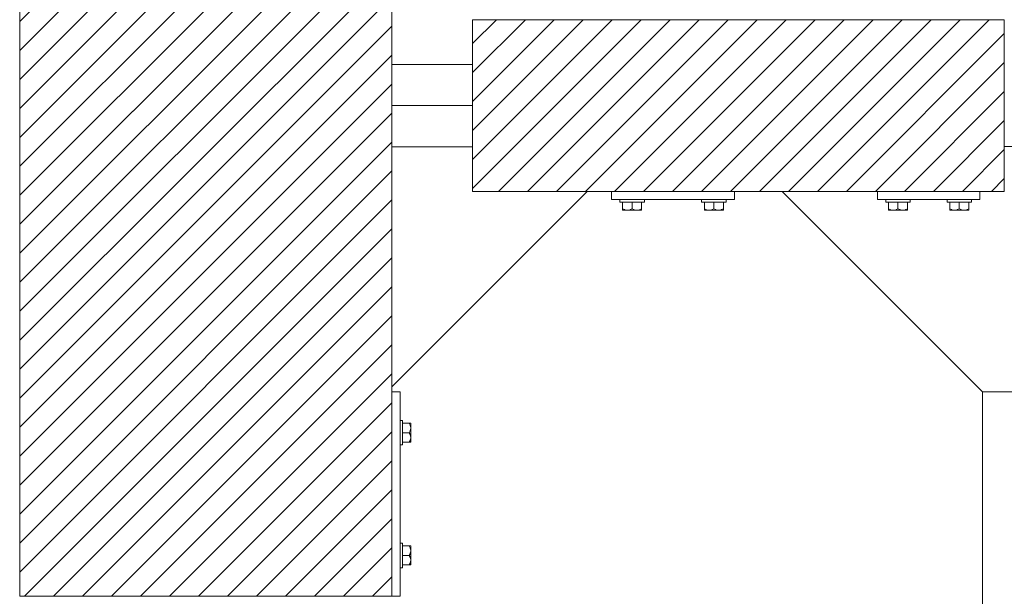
# Model space of a CAD drawing. Header units: millimetres. Extents: x 53056 to 116131, y -669674 to -625124.
# Tile 130 of 168: x 72261 to 73464, y -645721 to -645016. Entities that reach past the tile are written whole.
import ezdxf

# ---------------------------------------------------------------- set-up
doc = ezdxf.new("R2010")
doc.units = ezdxf.units.MM
doc.header["$MEASUREMENT"] = 0
doc.linetypes.add('DGN Style 1', pattern=[536.1990872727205, 0.8921781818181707, -535.3069090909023])
for name, color, linetype, lineweight in [('Side Cradle Blocks', 7, 'Continuous', 0), ('Side Cradle Hydraulic Arm Support', 7, 'Continuous', 0), ('Side Cradle Stbd', 7, 'Continuous', 0)]:
    doc.layers.add(name, color=color, linetype=linetype, lineweight=lineweight)

# ---------------------------------------------------------------- blocks, each defined once
blk = doc.blocks.new('*U88')
at = {"layer": 'Side Cradle Hydraulic Arm Support', "color": 7, "linetype": 'Continuous', "lineweight": 0}
blk.add_line((-274.9890305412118, 1109.465289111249), (-274.9890305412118, 316.6850334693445), dxfattribs=at)
at = {"layer": 'Side Cradle Hydraulic Arm Support', "color": 7, "linetype": 'Continuous', "lineweight": 0, "flags": 128}
blk.add_lwpolyline([(-248.4889944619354, 1409.465325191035), (-224.9890305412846, 1409.465325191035), (-224.9890305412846, 1109.465325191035), (-274.9890305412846, 1109.465325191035), (-519.9889944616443, 1354.465289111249)], dxfattribs=at)
blk = doc.blocks.new('*U55')
at = {"linetype": 'Continuous', "lineweight": 0}
h = blk.add_hatch(dxfattribs=at)
h.set_pattern_fill('HATCH', color=30, style=0, pattern_type=2)
h.set_pattern_definition([(45, (-12273.59862, 2240.732416), (-17.71895608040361, 17.71895608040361), [])])
h.paths.add_polyline_path([(-11878.02989196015, 1935.098466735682), (-11878.02988313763, 2228.532219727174), (-11878.0298816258, 2278.815325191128), (-11878.02988011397, 2329.098430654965), (-11878.02987129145, 2622.532183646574), (-11878.02987110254, 2628.815325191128), (-11878.02986358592, 2878.815325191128), (-11884.59611059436, 2878.815325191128), (-11984.59611059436, 2878.815325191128), (-12008.75592507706, 2878.815325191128), (-12013.36931740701, 2878.815325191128), (-12021.09611307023, 2878.815325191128), (-12041.09611307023, 2878.815325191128), (-12171.0961374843, 2878.815325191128), (-12191.0961374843, 2878.815325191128), (-12227.02989966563, 2878.815325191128), (-12327.02989966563, 2878.815325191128), (-12333.02993574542, 2878.815325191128), (-12333.02993574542, 2628.815325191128), (-12333.02993574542, 2623.09839457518), (-12333.02993574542, 2329.098430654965), (-12333.02993574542, 2278.815325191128), (-12333.02993574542, 2228.532219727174), (-12333.02993574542, 1934.53225580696), (-12333.02993574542, 1928.815325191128), (-12333.02993574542, 1678.815325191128), (-12327.02989966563, 1678.815325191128), (-12227.02989966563, 1678.815325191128), (-12191.0961374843, 1678.815325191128), (-12171.0961374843, 1678.815325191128), (-12041.09611307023, 1678.815325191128), (-12021.09611307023, 1678.815325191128), (-12013.36931740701, 1678.815325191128), (-12008.75592507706, 1678.815325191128), (-11984.59611059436, 1678.815325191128), (-11884.59611059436, 1678.815325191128), (-11878.02989966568, 1678.815325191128), (-11878.02989214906, 1928.815325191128)])
h = blk.add_hatch(dxfattribs=at)
h.set_pattern_fill('HATCH', color=30, style=0, pattern_type=2)
h.set_pattern_definition([(45, (-11527.46838, 2264.561963), (-17.71895608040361, 17.71895608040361), [])])
h.paths.add_polyline_path([(-11284.45455786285, 2383.815325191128), (-11290.4877483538, 2383.815325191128), (-11420.4877483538, 2383.815325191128), (-11430.48774835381, 2383.815325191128), (-11450.4877483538, 2383.815325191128), (-11459.45455786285, 2383.815325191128), (-11609.45455786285, 2383.815325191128), (-11639.31304121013, 2383.815325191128), (-11779.45455786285, 2383.815325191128), (-11779.45455786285, 2329.098430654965), (-11779.45455786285, 2278.815325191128), (-11779.45455786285, 2228.532219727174), (-11779.45455786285, 2173.815325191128), (-11639.31304121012, 2173.815325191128), (-11609.45455786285, 2173.815325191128), (-11459.45455786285, 2173.815325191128), (-11400.95452178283, 2173.815325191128), (-11284.45455786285, 2173.815325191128), (-11159.45455786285, 2173.815325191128), (-11129.45455786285, 2173.815325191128), (-11129.45455786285, 2228.815325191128), (-11129.45455786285, 2278.815325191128), (-11129.45455786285, 2378.815325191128), (-11129.45455786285, 2383.815325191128), (-11159.45455786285, 2383.815325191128)])
at = {"color": 30, "linetype": 'Continuous', "lineweight": 0, "flags": 128}
blk.add_lwpolyline([(-12333.02993574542, 1678.815325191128), (-12327.02989966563, 1678.815325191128), (-12227.02989966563, 1678.815325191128), (-12191.0961374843, 1678.815325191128), (-12171.0961374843, 1678.815325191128), (-12041.09611307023, 1678.815325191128), (-12021.09611307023, 1678.815325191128), (-12013.36931740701, 1678.815325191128), (-12008.75592507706, 1678.815325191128), (-11984.59611059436, 1678.815325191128), (-11884.59611059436, 1678.815325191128), (-11878.02989966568, 1678.815325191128), (-11878.02989214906, 1928.815325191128), (-11878.02989196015, 1935.098466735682), (-11878.02989196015, 1935.098466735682), (-11878.02988313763, 2228.532219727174), (-11878.0298816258, 2278.815325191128), (-11878.02988011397, 2329.098430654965), (-11878.02987129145, 2622.532183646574)], dxfattribs=at)
blk.add_lwpolyline([(-11284.45455786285, 2383.815325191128), (-11290.4877483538, 2383.815325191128), (-11420.4877483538, 2383.815325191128), (-11430.48774835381, 2383.815325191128), (-11450.4877483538, 2383.815325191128), (-11459.45455786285, 2383.815325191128), (-11609.45455786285, 2383.815325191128), (-11639.31304121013, 2383.815325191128), (-11779.45455786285, 2383.815325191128), (-11779.45455786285, 2329.098430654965), (-11779.45455786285, 2278.815325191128), (-11779.45455786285, 2228.532219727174), (-11779.45455786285, 2173.815325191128), (-11639.31304121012, 2173.815325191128), (-11609.45455786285, 2173.815325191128), (-11459.45455786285, 2173.815325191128), (-11400.95452178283, 2173.815325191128), (-11284.45455786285, 2173.815325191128), (-11159.45455786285, 2173.815325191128), (-11129.45455786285, 2173.815325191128), (-11129.45455786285, 2228.815325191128), (-11129.45455786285, 2278.815325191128), (-11129.45455786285, 2378.815325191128), (-11129.45455786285, 2383.815325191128), (-11159.45455786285, 2383.815325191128), (-11284.45455786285, 2383.815325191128)], close=True, dxfattribs=at)
at = {"layer": 'Side Cradle Blocks', "color": 7, "linetype": 'Continuous', "lineweight": 0}
for p, q in [((-12333.02989966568, 1678.815325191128), (-12333.02989966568, 2878.815325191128)), ((-11878.02989966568, 2878.815325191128), (-11878.02989966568, 1678.815325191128)), ((-11779.45455786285, 2173.815325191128), (-11779.45455786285, 2383.815325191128)), ((-11779.45455786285, 2383.815325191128), (-11129.45455786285, 2383.815325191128)), ((-11129.45455786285, 2383.815325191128), (-11129.45455786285, 2173.815325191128)), ((-11129.45455786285, 2173.815325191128), (-11779.45455786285, 2173.815325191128)), ((-11609.45455786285, 2173.815289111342), (-11609.45455786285, 2163.815325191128)), ((-11459.45455786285, 2163.815325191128), (-11459.45455786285, 2173.815289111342)), ((-11284.45455786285, 2173.815289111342), (-11284.45455786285, 2163.815325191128)), ((-11159.45455786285, 2163.815325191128), (-11159.45455786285, 2173.815289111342)), ((-11609.45455786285, 2163.815325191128), (-11459.45455786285, 2163.815325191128)), ((-11596.03764763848, 2152.607235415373), (-11596.03764763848, 2160.815289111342)), ((-11578.71430637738, 2160.815325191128), (-11584.45455786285, 2160.815325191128)), ((-11584.45455786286, 2152.607235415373), (-11584.45455786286, 2160.815284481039)), ((-11572.87146808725, 2160.815289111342), (-11572.87146808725, 2152.607235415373)), ((-11496.03764763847, 2160.815289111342), (-11496.03764763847, 2152.607235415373)), ((-11490.19480934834, 2160.815325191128), (-11484.45455786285, 2160.815325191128)), ((-11484.45455786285, 2152.607235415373), (-11484.45455786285, 2160.815284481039)), ((-11472.87146808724, 2152.607235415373), (-11472.87146808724, 2160.815289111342)), ((-11284.45455786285, 2163.815325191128), (-11159.45455786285, 2163.815325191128)), ((-11271.03764763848, 2152.607235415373), (-11271.03764763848, 2160.815289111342)), ((-11253.71430637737, 2160.815325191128), (-11259.45455786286, 2160.815325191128)), ((-11259.45455786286, 2152.607235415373), (-11259.45455786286, 2160.815284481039)), ((-11247.87146808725, 2160.815289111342), (-11247.87146808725, 2152.607235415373)), ((-11196.03764763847, 2160.815289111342), (-11196.03764763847, 2152.607235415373)), ((-11190.19480934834, 2160.815325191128), (-11184.45455786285, 2160.815325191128)), ((-11184.45455786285, 2152.607235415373), (-11184.45455786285, 2160.815284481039)), ((-11172.87146808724, 2152.607235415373), (-11172.87146808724, 2160.815289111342)), ((-11596.03764763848, 2151.598468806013), (-11596.03764763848, 2152.607235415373)), ((-11593.90129893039, 2151.623850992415), (-11596.03764763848, 2152.607235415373)), ((-11595.45561133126, 2150.81568598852), (-11595.34752420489, 2150.815325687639)), ((-11595.34732618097, 2150.815325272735), (-11595.13084574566, 2150.81568598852)), ((-11590.24610275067, 2150.815325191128), (-11593.31210622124, 2150.815325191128)), ((-11593.18872512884, 2150.81568598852), (-11593.31191698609, 2150.81532574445)), ((-11590.24525314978, 2150.815325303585), (-11587.52172516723, 2150.81568598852)), ((-11584.45455786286, 2152.607235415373), (-11586.61260094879, 2151.565450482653)), ((-11582.31820915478, 2151.623850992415), (-11584.45455786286, 2152.607235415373)), ((-11578.66301297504, 2150.815325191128), (-11582.41928885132, 2150.815325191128)), ((-11581.38739055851, 2150.81568598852), (-11578.66344074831, 2150.815325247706)), ((-11572.87146808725, 2152.607235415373), (-11575.02951117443, 2151.565450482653)), ((-11572.87146808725, 2150.815325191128), (-11573.56174049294, 2150.815325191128)), ((-11573.45350439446, 2150.81568598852), (-11573.56162989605, 2150.815325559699)), ((-11572.87146808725, 2151.056120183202), (-11572.87146808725, 2150.815325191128)), ((-11496.03764763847, 2152.607235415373), (-11493.87960455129, 2151.565450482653)), ((-11496.03764763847, 2151.056120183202), (-11496.03764763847, 2150.815325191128)), ((-11496.03764763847, 2150.815325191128), (-11495.34737523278, 2150.815325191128)), ((-11495.34748582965, 2150.815325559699), (-11495.45561133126, 2150.81568598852)), ((-11490.24610275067, 2150.815325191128), (-11486.4898268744, 2150.815325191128)), ((-11490.24567497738, 2150.815325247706), (-11487.52172516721, 2150.81568598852)), ((-11486.59090657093, 2151.623850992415), (-11484.45455786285, 2152.607235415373)), ((-11484.45455786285, 2152.607235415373), (-11482.29651477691, 2151.565450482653)), ((-11481.38739055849, 2150.81568598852), (-11478.66386257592, 2150.815325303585)), ((-11478.66301297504, 2150.815325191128), (-11475.59700950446, 2150.815325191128)), ((-11475.5971987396, 2150.81532574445), (-11475.72039059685, 2150.81568598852)), ((-11475.00781679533, 2151.623850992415), (-11472.87146808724, 2152.607235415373)), ((-11473.77826998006, 2150.81568598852), (-11473.56178954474, 2150.815325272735)), ((-11473.45350439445, 2150.81568598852), (-11473.56159152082, 2150.815325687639)), ((-11472.87146808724, 2151.598468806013), (-11472.87146808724, 2152.607235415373)), ((-11271.03764763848, 2151.598468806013), (-11271.03764763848, 2152.607235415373)), ((-11268.90129893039, 2151.623850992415), (-11271.03764763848, 2152.607235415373)), ((-11270.45561133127, 2150.81568598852), (-11270.34752420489, 2150.815325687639)), ((-11270.34732618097, 2150.815325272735), (-11270.13084574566, 2150.81568598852)), ((-11265.24610275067, 2150.815325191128), (-11268.31210622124, 2150.815325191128)), ((-11268.18872512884, 2150.81568598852), (-11268.31191698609, 2150.81532574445)), ((-11265.24525314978, 2150.815325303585), (-11262.52172516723, 2150.81568598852)), ((-11259.45455786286, 2152.607235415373), (-11261.61260094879, 2151.565450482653)), ((-11257.31820915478, 2151.623850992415), (-11259.45455786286, 2152.607235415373)), ((-11253.66301297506, 2150.815325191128), (-11257.41928885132, 2150.815325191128)), ((-11256.38739055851, 2150.81568598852), (-11253.66344074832, 2150.815325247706)), ((-11247.87146808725, 2152.607235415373), (-11250.02951117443, 2151.565450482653)), ((-11247.87146808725, 2150.815325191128), (-11248.56174049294, 2150.815325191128)), ((-11248.45350439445, 2150.81568598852), (-11248.56162989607, 2150.815325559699)), ((-11247.87146808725, 2151.056120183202), (-11247.87146808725, 2150.815325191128)), ((-11196.03764763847, 2152.607235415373), (-11193.87960455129, 2151.565450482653)), ((-11196.03764763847, 2151.056120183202), (-11196.03764763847, 2150.815325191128)), ((-11196.03764763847, 2150.815325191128), (-11195.34737523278, 2150.815325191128)), ((-11195.34748582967, 2150.815325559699), (-11195.45561133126, 2150.81568598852)), ((-11190.24610275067, 2150.815325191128), (-11186.4898268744, 2150.815325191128)), ((-11190.24567497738, 2150.815325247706), (-11187.52172516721, 2150.81568598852)), ((-11186.59090657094, 2151.623850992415), (-11184.45455786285, 2152.607235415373)), ((-11184.45455786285, 2152.607235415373), (-11182.29651477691, 2151.565450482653)), ((-11181.38739055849, 2150.81568598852), (-11178.66386257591, 2150.815325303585)), ((-11178.66301297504, 2150.815325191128), (-11175.59700950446, 2150.815325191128)), ((-11175.59719873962, 2150.81532574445), (-11175.72039059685, 2150.81568598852)), ((-11175.00781679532, 2151.623850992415), (-11172.87146808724, 2152.607235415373)), ((-11173.77826998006, 2150.81568598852), (-11173.56178954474, 2150.815325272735)), ((-11173.45350439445, 2150.81568598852), (-11173.56159152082, 2150.815325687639)), ((-11172.87146808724, 2151.598468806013), (-11172.87146808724, 2152.607235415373)), ((-11868.02989966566, 1928.815325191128), (-11878.02986358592, 1928.815325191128)), ((-11868.02989966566, 1678.815325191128), (-11868.02989966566, 1928.815325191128)), ((-11856.82180989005, 1890.39841496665), (-11865.02986358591, 1890.39841496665)), ((-11855.81304328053, 1890.39841496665), (-11856.82180989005, 1890.39841496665)), ((-11855.83842546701, 1888.262066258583), (-11856.82180989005, 1890.39841496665)), ((-11855.03026046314, 1889.816378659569), (-11855.02990016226, 1889.708291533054)), ((-11855.03026046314, 1889.491613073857), (-11855.0298997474, 1889.708093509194)), ((-11865.02989966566, 1873.07507370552), (-11865.02989966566, 1878.815325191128)), ((-11856.82180989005, 1878.815325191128), (-11865.02985895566, 1878.815325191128)), ((-11856.82180989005, 1878.815325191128), (-11855.78002495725, 1880.973368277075)), ((-11855.83842546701, 1876.678976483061), (-11856.82180989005, 1878.815325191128)), ((-11855.02990021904, 1887.672684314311), (-11855.03026046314, 1887.549492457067)), ((-11855.03026046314, 1881.882492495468), (-11855.02989977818, 1884.606020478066)), ((-11855.02989966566, 1884.606870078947), (-11855.02989966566, 1887.672873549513)), ((-11865.02986358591, 1867.232235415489), (-11856.82180989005, 1867.232235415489)), ((-11856.82180989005, 1867.232235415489), (-11855.78002495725, 1869.390278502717)), ((-11855.27069465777, 1867.232235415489), (-11855.02989966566, 1867.232235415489)), ((-11855.02989972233, 1873.024208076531), (-11855.03026046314, 1875.748157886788)), ((-11855.02990003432, 1867.922397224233), (-11855.03026046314, 1867.814271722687)), ((-11855.02989966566, 1873.023780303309), (-11855.02989966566, 1876.780056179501)), ((-11855.02989966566, 1867.232235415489), (-11855.02989966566, 1867.922507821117)), ((-11865.02989966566, 1734.555576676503), (-11865.02989966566, 1728.815325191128)), ((-11865.02986358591, 1740.39841496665), (-11856.82180989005, 1740.39841496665)), ((-11856.82180989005, 1740.39841496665), (-11855.78002495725, 1738.240371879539)), ((-11855.27069465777, 1740.39841496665), (-11855.02989966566, 1740.39841496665)), ((-11855.03026046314, 1739.816378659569), (-11855.02990003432, 1739.708253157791)), ((-11855.03026046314, 1731.882492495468), (-11855.02989972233, 1734.606442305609)), ((-11855.02989966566, 1740.39841496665), (-11855.02989966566, 1739.708142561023)), ((-11855.02989966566, 1734.606870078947), (-11855.02989966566, 1730.850594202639)), ((-11856.82180989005, 1728.815325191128), (-11865.02985895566, 1728.815325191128)), ((-11855.83842546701, 1730.951673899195), (-11856.82180989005, 1728.815325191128)), ((-11856.82180989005, 1728.815325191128), (-11855.78002495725, 1726.657282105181)), ((-11855.02989977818, 1723.02462990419), (-11855.03026046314, 1725.748157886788)), ((-11855.02989966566, 1723.023780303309), (-11855.02989966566, 1719.957776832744)), ((-11856.82180989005, 1717.232235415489), (-11865.02986358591, 1717.232235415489)), ((-11855.83842546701, 1719.368584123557), (-11856.82180989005, 1717.232235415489)), ((-11855.81304328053, 1717.232235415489), (-11856.82180989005, 1717.232235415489)), ((-11855.03026046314, 1720.081157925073), (-11855.02990021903, 1719.957966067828)), ((-11855.0298997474, 1717.922556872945), (-11855.03026046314, 1718.139037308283)), ((-11855.03026046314, 1717.814271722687), (-11855.02990016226, 1717.922358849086)), ((-11878.02989966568, 1678.815325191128), (-12333.02989966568, 1678.815325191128)), ((-11878.02986358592, 1678.815325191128), (-11868.02989966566, 1678.815325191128))]:
    blk.add_line(p, q, dxfattribs=at)
at = {"layer": 'Side Cradle Blocks', "color": 7, "linetype": 'Continuous', "lineweight": 0, "flags": 128}
for points in [[(-11584.45455786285, 2160.815325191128), (-11590.19480934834, 2160.815325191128), (-11595.06115958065, 2160.815325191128), (-11598.31275085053, 2160.815325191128), (-11599.45455786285, 2160.815325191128), (-11599.45455786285, 2163.815289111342)], [(-11569.45455786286, 2163.815289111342), (-11569.45455786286, 2160.815325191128), (-11570.59636487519, 2160.815325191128), (-11573.84795614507, 2160.815325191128), (-11578.71430637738, 2160.815325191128)], [(-11490.19480934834, 2160.815325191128), (-11495.06115958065, 2160.815325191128), (-11498.31275085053, 2160.815325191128), (-11499.45455786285, 2160.815325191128), (-11499.45455786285, 2163.815289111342)], [(-11469.45455786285, 2163.815289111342), (-11469.45455786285, 2160.815325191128), (-11470.59636487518, 2160.815325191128), (-11473.84795614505, 2160.815325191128), (-11478.71430637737, 2160.815325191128), (-11484.45455786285, 2160.815325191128)], [(-11259.45455786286, 2160.815325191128), (-11265.19480934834, 2160.815325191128), (-11270.06115958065, 2160.815325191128), (-11273.31275085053, 2160.815325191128), (-11274.45455786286, 2160.815325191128), (-11274.45455786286, 2163.815289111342)], [(-11244.45455786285, 2163.815289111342), (-11244.45455786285, 2160.815325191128), (-11245.59636487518, 2160.815325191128), (-11248.84795614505, 2160.815325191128), (-11253.71430637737, 2160.815325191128)], [(-11190.19480934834, 2160.815325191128), (-11195.06115958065, 2160.815325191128), (-11198.31275085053, 2160.815325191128), (-11199.45455786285, 2160.815325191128), (-11199.45455786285, 2163.815289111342)], [(-11169.45455786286, 2163.815289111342), (-11169.45455786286, 2160.815325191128), (-11170.59636487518, 2160.815325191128), (-11173.84795614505, 2160.815325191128), (-11178.71430637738, 2160.815325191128), (-11184.45455786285, 2160.815325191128)], [(-11596.03764763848, 2151.598468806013), (-11596.03764763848, 2151.562256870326), (-11596.03764763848, 2150.990078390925), (-11596.03764763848, 2150.815325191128), (-11595.34737523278, 2150.815325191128), (-11593.31210622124, 2150.815325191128)], [(-11593.90129893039, 2151.623850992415), (-11593.24589331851, 2151.32216069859), (-11592.20403942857, 2151.033901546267), (-11590.24610275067, 2150.815325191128), (-11589.5042764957, 2150.846954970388), (-11588.76984055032, 2150.940086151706), (-11586.75457402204, 2151.496913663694), (-11586.61260094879, 2151.565450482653)], [(-11590.24610275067, 2150.815325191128), (-11586.4898268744, 2150.815325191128), (-11582.41928885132, 2150.815325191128)], [(-11582.31820915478, 2151.623850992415), (-11581.6628035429, 2151.32216069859), (-11580.62094965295, 2151.033901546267), (-11578.66301297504, 2150.815325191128), (-11577.92118672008, 2150.846954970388), (-11577.18675077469, 2150.940086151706), (-11575.17148424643, 2151.496913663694), (-11575.02951117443, 2151.565450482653)], [(-11578.66336966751, 2150.815325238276), (-11578.66301297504, 2150.815325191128), (-11575.59700950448, 2150.815325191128), (-11573.56174049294, 2150.815325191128)], [(-11572.87146808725, 2151.056120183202), (-11572.87146808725, 2151.560136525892), (-11572.87146808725, 2151.598468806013), (-11572.87146808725, 2152.607235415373)], [(-11496.03764763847, 2152.607235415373), (-11496.03764763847, 2151.598468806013), (-11496.03764763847, 2151.560136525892), (-11496.03764763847, 2151.056120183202)], [(-11495.34737523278, 2150.815325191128), (-11493.31210622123, 2150.815325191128), (-11490.24610275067, 2150.815325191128), (-11490.24574605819, 2150.815325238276)], [(-11493.87960455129, 2151.565450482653), (-11493.73763147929, 2151.496913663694), (-11491.72236495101, 2150.940086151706), (-11490.98792900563, 2150.846954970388), (-11490.24610275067, 2150.815325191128), (-11488.28816607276, 2151.033901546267), (-11487.2463121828, 2151.32216069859), (-11486.59090657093, 2151.623850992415)], [(-11486.4898268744, 2150.815325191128), (-11482.41928885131, 2150.815325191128), (-11478.66301297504, 2150.815325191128)], [(-11482.29651477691, 2151.565450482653), (-11482.15454170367, 2151.496913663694), (-11480.13927517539, 2150.940086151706), (-11479.40483923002, 2150.846954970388), (-11478.66301297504, 2150.815325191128), (-11476.70507629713, 2151.033901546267), (-11475.66322240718, 2151.32216069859), (-11475.00781679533, 2151.623850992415)], [(-11475.59700950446, 2150.815325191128), (-11473.56174049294, 2150.815325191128), (-11472.87146808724, 2150.815325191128), (-11472.87146808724, 2150.990078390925), (-11472.87146808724, 2151.562256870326), (-11472.87146808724, 2151.598468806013)], [(-11271.03764763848, 2151.598468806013), (-11271.03764763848, 2151.562256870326), (-11271.03764763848, 2150.990078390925), (-11271.03764763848, 2150.815325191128), (-11270.34737523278, 2150.815325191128), (-11268.31210622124, 2150.815325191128)], [(-11268.90129893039, 2151.623850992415), (-11268.24589331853, 2151.32216069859), (-11267.20403942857, 2151.033901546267), (-11265.24610275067, 2150.815325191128), (-11264.5042764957, 2150.846954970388), (-11263.76984055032, 2150.940086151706), (-11261.75457402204, 2151.496913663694), (-11261.61260094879, 2151.565450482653)], [(-11265.24610275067, 2150.815325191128), (-11261.4898268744, 2150.815325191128), (-11257.41928885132, 2150.815325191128)], [(-11257.31820915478, 2151.623850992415), (-11256.6628035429, 2151.32216069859), (-11255.62094965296, 2151.033901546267), (-11253.66301297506, 2150.815325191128), (-11252.92118672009, 2150.846954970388), (-11252.18675077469, 2150.940086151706), (-11250.17148424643, 2151.496913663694), (-11250.02951117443, 2151.565450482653)], [(-11253.66336966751, 2150.815325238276), (-11253.66301297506, 2150.815325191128), (-11250.59700950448, 2150.815325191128), (-11248.56174049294, 2150.815325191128)], [(-11247.87146808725, 2151.056120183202), (-11247.87146808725, 2151.560136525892), (-11247.87146808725, 2151.598468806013), (-11247.87146808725, 2152.607235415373)], [(-11196.03764763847, 2152.607235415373), (-11196.03764763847, 2151.598468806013), (-11196.03764763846, 2151.560136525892), (-11196.03764763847, 2151.056120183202)], [(-11195.34737523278, 2150.815325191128), (-11193.31210622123, 2150.815325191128), (-11190.24610275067, 2150.815325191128), (-11190.24574605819, 2150.815325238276)], [(-11193.87960455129, 2151.565450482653), (-11193.73763147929, 2151.496913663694), (-11191.722364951, 2150.940086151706), (-11190.98792900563, 2150.846954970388), (-11190.24610275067, 2150.815325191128), (-11188.28816607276, 2151.033901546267), (-11187.2463121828, 2151.32216069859), (-11186.59090657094, 2151.623850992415)], [(-11186.4898268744, 2150.815325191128), (-11182.41928885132, 2150.815325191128), (-11178.66301297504, 2150.815325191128)], [(-11182.29651477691, 2151.565450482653), (-11182.15454170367, 2151.496913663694), (-11180.1392751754, 2150.940086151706), (-11179.40483923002, 2150.846954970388), (-11178.66301297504, 2150.815325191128), (-11176.70507629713, 2151.033901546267), (-11175.66322240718, 2151.32216069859), (-11175.00781679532, 2151.623850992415)], [(-11175.59700950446, 2150.815325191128), (-11173.56174049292, 2150.815325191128), (-11172.87146808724, 2150.815325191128), (-11172.87146808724, 2150.990078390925), (-11172.87146808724, 2151.562256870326), (-11172.87146808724, 2151.598468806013)], [(-11868.02986358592, 1893.815325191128), (-11865.02989966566, 1893.815325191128), (-11865.02989966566, 1892.673518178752), (-11865.02989966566, 1889.421926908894), (-11865.02989966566, 1884.555576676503), (-11865.02989966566, 1878.815325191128)], [(-11855.02989966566, 1887.672873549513), (-11855.02989966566, 1889.708142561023), (-11855.02989966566, 1890.39841496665), (-11855.20465286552, 1890.39841496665), (-11855.77683134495, 1890.39841496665), (-11855.81304328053, 1890.39841496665)], [(-11855.78002495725, 1880.973368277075), (-11855.71148813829, 1881.11534135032), (-11855.15466062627, 1883.130607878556), (-11855.061529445, 1883.865043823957), (-11855.02989966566, 1884.606870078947), (-11855.24847602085, 1886.564806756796), (-11855.53673517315, 1887.606660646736), (-11855.83842546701, 1888.262066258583)], [(-11855.02989966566, 1876.780056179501), (-11855.02989966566, 1880.850594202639), (-11855.02989966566, 1884.606870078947)], [(-11865.02989966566, 1873.07507370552), (-11865.02989966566, 1868.208723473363), (-11865.02989966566, 1864.957132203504), (-11865.02989966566, 1863.815325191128), (-11868.02986358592, 1863.815325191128)], [(-11856.82180989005, 1867.232235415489), (-11855.81304328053, 1867.232235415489), (-11855.77471100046, 1867.232235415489), (-11855.27069465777, 1867.232235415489)], [(-11855.78002495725, 1869.390278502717), (-11855.71148813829, 1869.532251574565), (-11855.15466062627, 1871.547518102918), (-11855.061529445, 1872.281954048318), (-11855.02989966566, 1873.023780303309), (-11855.24847602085, 1874.981716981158), (-11855.53673517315, 1876.023570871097), (-11855.83842546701, 1876.678976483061)], [(-11855.02989966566, 1867.922507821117), (-11855.02989966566, 1869.957776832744), (-11855.02989966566, 1873.023780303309), (-11855.0298997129, 1873.02413699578)], [(-11868.02986358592, 1743.815325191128), (-11865.02989966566, 1743.815325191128), (-11865.02989966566, 1742.673518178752), (-11865.02989966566, 1739.421926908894), (-11865.02989966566, 1734.555576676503)], [(-11855.27069465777, 1740.39841496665), (-11855.77471100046, 1740.39841496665), (-11855.81304328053, 1740.39841496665), (-11856.82180989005, 1740.39841496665)], [(-11855.83842546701, 1730.951673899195), (-11855.53673517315, 1731.607079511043), (-11855.24847602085, 1732.648933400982), (-11855.02989966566, 1734.606870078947), (-11855.061529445, 1735.348696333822), (-11855.15466062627, 1736.083132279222), (-11855.71148813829, 1738.098398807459), (-11855.78002495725, 1738.240371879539)], [(-11855.0298997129, 1734.606513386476), (-11855.02989966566, 1734.606870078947), (-11855.02989966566, 1737.672873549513), (-11855.02989966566, 1739.708142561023)], [(-11865.02989966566, 1728.815325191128), (-11865.02989966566, 1723.07507370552), (-11865.02989966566, 1718.208723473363), (-11865.02989966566, 1714.957132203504), (-11865.02989966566, 1713.815325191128), (-11868.02986358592, 1713.815325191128)], [(-11855.83842546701, 1719.368584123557), (-11855.53673517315, 1720.023989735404), (-11855.24847602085, 1721.06584362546), (-11855.02989966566, 1723.023780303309), (-11855.061529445, 1723.7656065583), (-11855.15466062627, 1724.5000425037), (-11855.71148813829, 1726.515309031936), (-11855.78002495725, 1726.657282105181)], [(-11855.02989966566, 1723.023780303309), (-11855.02989966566, 1726.780056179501), (-11855.02989966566, 1730.850594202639)], [(-11855.81304328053, 1717.232235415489), (-11855.77683134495, 1717.232235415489), (-11855.20465286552, 1717.232235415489), (-11855.02989966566, 1717.232235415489), (-11855.02989966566, 1717.922507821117), (-11855.02989966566, 1719.957776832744)]]:
    blk.add_lwpolyline(points, dxfattribs=at)
at = {"layer": 'Side Cradle Stbd', "color": 7, "linetype": 'Continuous', "lineweight": 0}
for p, q in [((-11779.4545939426, 2329.098430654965), (-11878.02986358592, 2329.098430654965)), ((-11779.4545939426, 2278.815325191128), (-11878.02986358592, 2278.815325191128)), ((-11779.4545939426, 2228.532219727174), (-11878.02986358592, 2228.532219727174)), ((-11878.02986358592, 1935.098466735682), (-11639.31304121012, 2173.815289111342))]:
    blk.add_line(p, q, dxfattribs=at)
blk.add_blockref('*U88', (-10880.96552732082, 819.3500000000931), dxfattribs=at)

msp = doc.modelspace()

# ---------------------------------------------------------------- block references
at = {"color": 7, "linetype": 'DGN Style 1', "lineweight": 0}
msp.add_blockref('*U55', (84593.95000000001, -647399.3500000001), dxfattribs=at)

doc.saveas('drawing.dxf')
